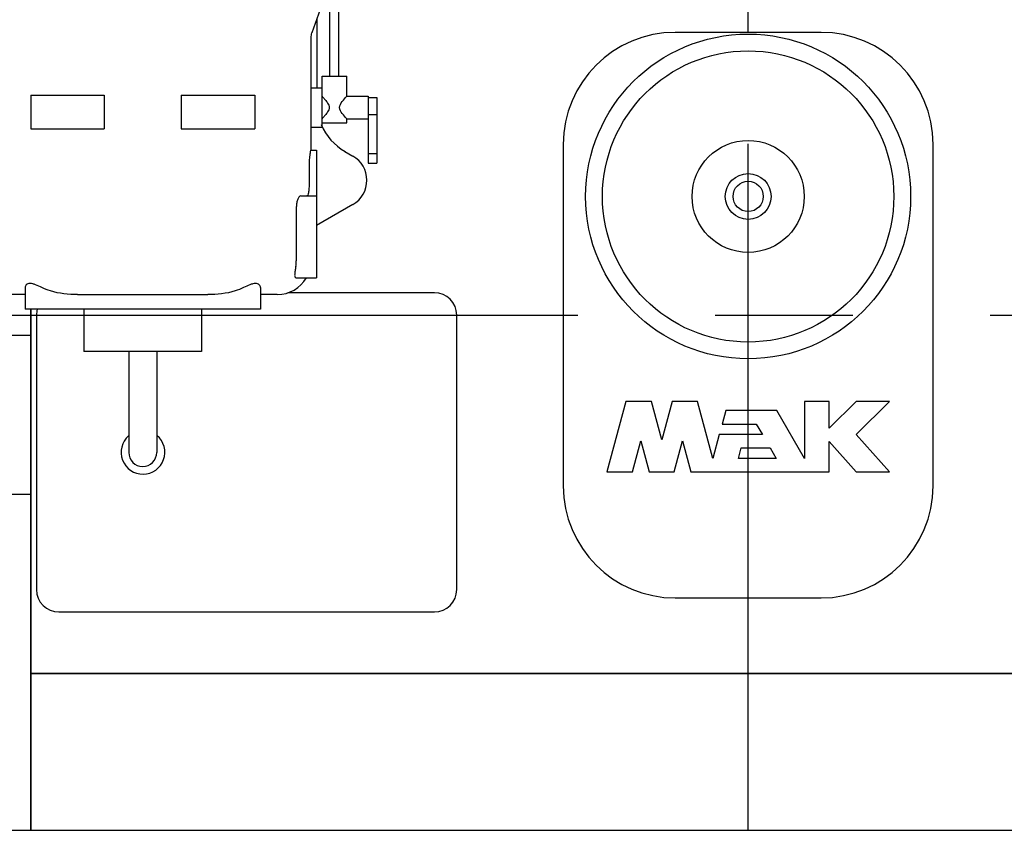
# Model space of a CAD drawing. Header units: millimetres. Extents: x 0 to 1189, y 0 to 841.
# Tile 37 of 135: x 396 to 432, y 250 to 279. Entities that reach past the tile are written whole.
import ezdxf

# ---------------------------------------------------------------- set-up
doc = ezdxf.new("R2010")
doc.units = ezdxf.units.MM
doc.header["$LTSCALE"] = 65.395
doc.linetypes.add('CENTER', pattern=[0.6, 0.375, -0.075, 0.075, -0.075])
for name, color, linetype in [('25007_030000_IMO-2_SKL_PBL1929', 7, 'CONTINUOUS'), ('25007_060000_IMO-2_SKL_PBL1882', 7, 'CONTINUOUS'), ('25007_060000_IMO-2_SKL_PBL1883', 7, 'CONTINUOUS'), ('25007_060000_IMO-2_SKL_PBL1884', 7, 'CONTINUOUS'), ('25007_060000_IMO-2_SKL_PBL1885', 7, 'CONTINUOUS'), ('25007_060000_IMO-2_SKL_PBL1886', 7, 'CONTINUOUS'), ('25007_060000_IMO-2_SKL_PBL1887', 7, 'CONTINUOUS'), ('25007_060000_IMO-2_SKL_PBL1888', 7, 'CONTINUOUS'), ('25007_060000_IMO-2_SKL_PBL1889', 7, 'CONTINUOUS'), ('25007_060000_IMO-2_SKL_PBL1891', 7, 'CONTINUOUS'), ('25007_060000_IMO-2_SKL_PBL1892', 7, 'CONTINUOUS'), ('25007_060000_IMO-2_SKL_PBL1894', 7, 'CONTINUOUS'), ('25007_060000_IMO-2_SKL_PBL1896', 7, 'CONTINUOUS'), ('25007_060000_IMO-2_SKL_PBL1897', 7, 'CONTINUOUS'), ('25007_060000_IMO-2_SKL_PBL1898', 7, 'CONTINUOUS'), ('25007_060000_IMO-2_SKL_PBL1899', 7, 'CONTINUOUS'), ('25007_060000_TLKGS_KGS_V_ABL1728', 7, 'CONTINUOUS'), ('25007_061000_TLKGS_KGS_V_ABL1762', 7, 'CONTINUOUS'), ('25007_062000_TLKGS_KGS_TL_V_ABL1729', 7, 'CONTINUOUS'), ('25007_116500_03_SIMPLE1_A_ABL1890', 7, 'CONTINUOUS'), ('25007_210700_21_SIMPLE1_A_ABL1928', 7, 'CONTINUOUS'), ('25007_452000_10_SIMPLE1_A_ABL1877', 7, 'CONTINUOUS'), ('25007_634500_05_SIMPLE1_A_ABL1865', 7, 'CONTINUOUS'), ('25007_634500_05_SIMPLE1_T1_A_PBL1866', 7, 'CONTINUOUS'), ('25007_641000_05_SIMPLE1_E_ABL1763', 7, 'CONTINUOUS'), ('25007_644000_01_SIMPLE1_C_ABL1811', 7, 'CONTINUOUS'), ('25007_644000_02_SIMPLE1_C_ABL1852', 7, 'CONTINUOUS'), ('25007_724700_04_SIMPLE1_A_ABL1730', 7, 'CONTINUOUS'), ('25007_725500_29_SIMPLE1_X#AF1_ABL1734', 7, 'CONTINUOUS'), ('25007_728000_05_SIMPLE1_F_ABL1740', 7, 'CONTINUOUS'), ('25007_765000_05_SIMPLE1_T1_X_PBL1843', 7, 'CONTINUOUS'), ('25007_765000_05_SIMPLE1_X_ABL1842', 7, 'CONTINUOUS'), ('25007_766000_04_SIMPLE1_X_ABL1895', 7, 'CONTINUOUS'), ('25007_833000_15_SIMPLE1_D_ABL1736', 7, 'CONTINUOUS'), ('25007_833200_01_SIMPLE1_X_ABL1732', 7, 'CONTINUOUS'), ('25007_884500_27_SIMPLE1_X_ABL1893', 7, 'CONTINUOUS'), ('25097_000000_IMO-2_SKL_PBL1901', 7, 'CONTINUOUS'), ('25097_000000_IMO-2_SKL_PBL1902', 7, 'CONTINUOUS'), ('25097_000000_IMO-2_SKL_PBL1903', 7, 'CONTINUOUS'), ('25097_000000_IMO-2_SKL_PBL1905', 7, 'CONTINUOUS'), ('25097_000000_IMO-2_SKL_PBL1907', 7, 'CONTINUOUS'), ('25097_000000_IMO-2_SKL_PBL1909', 7, 'CONTINUOUS'), ('25097_000000_IMO-2_SKL_PBL1910', 7, 'CONTINUOUS'), ('25097_000000_IMO-2_SKL_PBL1913', 7, 'CONTINUOUS'), ('25097_000000_TLKGS_MARKETING_ABL1723', 7, 'CONTINUOUS'), ('25097_000000_TRENNSTELLEN_TLKGS_PBL1904', 7, 'CONTINUOUS'), ('25097_030000_TLKGS_V_ABL1724', 7, 'CONTINUOUS'), ('25097_100000_TLKGS_V_ABL1879', 7, 'CONTINUOUS'), ('25097_111000_21_SIMPLE1_A_ABL1880', 7, 'CONTINUOUS'), ('25097_111000_21_SIMPLE1_T1_A_PBL1881', 7, 'CONTINUOUS'), ('25097_111200_24_SIMPLE1_T11_X_PBL2885', 7, 'CONTINUOUS'), ('25097_111200_24_SIMPLE1_T5_X_PBL1923', 7, 'CONTINUOUS'), ('25097_111200_24_SIMPLE1_T9_X_PBL1914', 7, 'CONTINUOUS'), ('25097_111200_24_SIMPLE1_X_ABL1906', 7, 'CONTINUOUS'), ('25097_171000_21_SIMPLE1_A_ABL1900', 7, 'CONTINUOUS'), ('25097_200000_TLKGS_V_ABL1927', 7, 'CONTINUOUS'), ('25097_700000_TLKGS_V_ABL1725', 7, 'CONTINUOUS'), ('25097_727000_27_SIMPLE1_B_ABL1726', 7, 'CONTINUOUS'), ('25097_727200_01_SIMPLE1_X_ABL1908', 7, 'CONTINUOUS'), ('25097_800000_TLKGS_V_ABL1911', 7, 'CONTINUOUS'), ('25097_832000_02_SIMPLE1_C_ABL1912', 7, 'CONTINUOUS'), ('9M25C_GENSET_STD_GRUNDRAHMEN_ABL1805', 7, 'CONTINUOUS'), ('9M25C_GENSET_STD_GRUNDRAHMEN_T1_PBL1806', 7, 'CONTINUOUS'), ('9M25C_GENSET_STD_VERROHRUNG_ABL1743', 7, 'CONTINUOUS'), ('new_view_7_VBL1720', 7, 'CONTINUOUS')]:
    doc.layers.add(name, color=color, linetype=linetype)

# ---------------------------------------------------------------- blocks, each defined once
blk = doc.blocks.new('25097_000000_IMO-2_SKL_PBL1910', base_point=(488.34, 279.1))
at = {"layer": '25097_000000_IMO-2_SKL_PBL1910', "color": 40, "linetype": 'Continuous'}
for p, q in [((396.8, 249.6), (396.8, 268.216)), ((396.8, 255.2), (579.88, 255.2))]:
    blk.add_line(p, q, dxfattribs=at)
blk = doc.blocks.new('25097_727000_27_SIMPLE1_B_ABL1726', base_point=(467.675, 307.393))
at = {"layer": '25097_000000_IMO-2_SKL_PBL1910'}
blk.add_blockref('25097_000000_IMO-2_SKL_PBL1910', (488.34, 279.1), dxfattribs=at)
blk = doc.blocks.new('25097_000000_IMO-2_SKL_PBL1909', base_point=(488.34, 279.1))
at = {"layer": '25097_000000_IMO-2_SKL_PBL1909', "color": 40, "linetype": 'Continuous'}
for p, q in [((396.8, 249.6), (396.8, 268.216)), ((396.8, 255.2), (579.88, 255.2))]:
    blk.add_line(p, q, dxfattribs=at)
blk = doc.blocks.new('25097_727200_01_SIMPLE1_X_ABL1908', base_point=(488.34, 282.3801))
at = {"layer": '25097_000000_IMO-2_SKL_PBL1909'}
blk.add_blockref('25097_000000_IMO-2_SKL_PBL1909', (488.34, 279.1), dxfattribs=at)
blk = doc.blocks.new('25097_700000_TLKGS_V_ABL1725', base_point=(467.675, 307.393))
at = {"layer": '25097_727000_27_SIMPLE1_B_ABL1726'}
blk.add_blockref('25097_727000_27_SIMPLE1_B_ABL1726', (467.675, 307.393), dxfattribs=at)
at = {"layer": '25097_727200_01_SIMPLE1_X_ABL1908'}
blk.add_blockref('25097_727200_01_SIMPLE1_X_ABL1908', (488.34, 282.38), dxfattribs=at)
blk = doc.blocks.new('25097_111000_21_SIMPLE1_T1_A_PBL1881', base_point=(488.7, 279.1))
at = {"layer": '25097_111000_21_SIMPLE1_T1_A_PBL1881', "color": 7, "linetype": 'Continuous'}
for p, q in [((396.8, 268.216), (396.8, 249.6)), ((579.88, 255.2), (396.8, 255.2))]:
    blk.add_line(p, q, dxfattribs=at)
blk = doc.blocks.new('25097_000000_IMO-2_SKL_PBL1905', base_point=(488.34, 279.1))
at = {"layer": '25097_000000_IMO-2_SKL_PBL1905', "color": 40, "linetype": 'Continuous'}
for p, q in [((396.8, 249.6), (396.8, 268.216)), ((396.8, 255.2), (579.88, 255.2))]:
    blk.add_line(p, q, dxfattribs=at)
blk = doc.blocks.new('25097_111000_21_SIMPLE1_A_ABL1880', base_point=(488.7, 282.38))
at = {"layer": '25097_000000_IMO-2_SKL_PBL1905'}
blk.add_blockref('25097_000000_IMO-2_SKL_PBL1905', (488.34, 279.1), dxfattribs=at)
at = {"layer": '25097_111000_21_SIMPLE1_T1_A_PBL1881'}
blk.add_blockref('25097_111000_21_SIMPLE1_T1_A_PBL1881', (488.7, 279.1), dxfattribs=at)
blk = doc.blocks.new('25097_000000_IMO-2_SKL_PBL1901', base_point=(488.34, 279.1))
at = {"layer": '25097_000000_IMO-2_SKL_PBL1901', "color": 40, "linetype": 'Continuous'}
for p, q in [((396.8, 249.6), (396.8, 268.216)), ((396.8, 255.2), (579.88, 255.2))]:
    blk.add_line(p, q, dxfattribs=at)
blk = doc.blocks.new('25097_171000_21_SIMPLE1_A_ABL1900', base_point=(488.34, 282.38))
at = {"layer": '25097_000000_IMO-2_SKL_PBL1901'}
blk.add_blockref('25097_000000_IMO-2_SKL_PBL1901', (488.34, 279.1), dxfattribs=at)
blk = doc.blocks.new('25097_000000_IMO-2_SKL_PBL1907', base_point=(488.34, 279.1))
at = {"layer": '25097_000000_IMO-2_SKL_PBL1907', "color": 40, "linetype": 'Continuous'}
for p, q in [((396.8, 249.6), (396.8, 268.216)), ((396.8, 255.2), (579.88, 255.2))]:
    blk.add_line(p, q, dxfattribs=at)
blk = doc.blocks.new('25097_111200_24_SIMPLE1_T9_X_PBL1914', base_point=(404.5, 263.1))
at = {"layer": '25097_111200_24_SIMPLE1_T9_X_PBL1914', "color": 7, "linetype": 'Continuous'}
for p, q in [((411.2, 268.8), (405.976, 268.8)), ((397, 268), (397, 258.2)), ((412, 258.2), (412, 268)), ((397.8, 257.4), (411.2, 257.4))]:
    blk.add_line(p, q, dxfattribs=at)
for centre, start, end in [((411.2, 268), 0, 90), ((397.8, 268), 164.2551, 180), ((397.8, 258.2), 180, 270), ((411.2, 258.2), 270, 360)]:
    blk.add_arc(centre, 0.8, start, end, dxfattribs=at)
blk = doc.blocks.new('25097_111200_24_SIMPLE1_T5_X_PBL1923', base_point=(422.4, 268))
at = {"layer": '25097_111200_24_SIMPLE1_T5_X_PBL1923', "color": 7, "linetype": 'Continuous'}
for p, q in [((425, 278.1), (419.8, 278.1)), ((415.8, 274.1), (415.8, 261.9)), ((429, 261.9), (429, 274.1)), ((418.035, 264.92), (417.36, 262.4)), ((418.946, 264.92), (418.035, 264.92)), ((419.314, 263.546), (418.946, 264.92)), ((419.682, 264.92), (419.314, 263.546)), ((420.593, 264.92), (419.682, 264.92)), ((421.14, 262.88), (420.593, 264.92)), ((424.416, 264.92), (424.416, 262.88)), ((425.296, 264.92), (424.416, 264.92)), ((425.296, 263.96), (425.296, 264.92)), ((426.256, 264.92), (425.296, 263.96)), ((426.256, 263.736), (427.44, 264.92)), ((427.44, 264.92), (426.256, 264.92)), ((421.599, 264.592), (421.47, 264.112)), ((423.428, 264.592), (421.599, 264.592)), ((424.416, 262.88), (423.428, 264.592)), ((421.47, 264.112), (422.689, 264.112)), ((422.689, 264.112), (422.906, 263.736)), ((421.369, 263.736), (421.14, 262.88)), ((422.906, 263.736), (421.369, 263.736)), ((427.44, 262.4), (426.256, 263.736)), ((418.271, 262.4), (418.567, 263.506)), ((418.567, 263.506), (418.864, 262.4)), ((419.765, 262.4), (420.061, 263.506)), ((420.061, 263.506), (420.358, 262.4)), ((422.051, 262.88), (422.152, 263.256)), ((422.152, 263.256), (423.183, 263.256)), ((423.183, 263.256), (423.4, 262.88)), ((425.296, 262.4), (425.296, 263.483)), ((425.296, 263.483), (426.256, 262.4)), ((423.4, 262.88), (422.051, 262.88)), ((417.36, 262.4), (418.271, 262.4)), ((418.864, 262.4), (419.765, 262.4)), ((420.358, 262.4), (425.296, 262.4)), ((426.256, 262.4), (427.44, 262.4)), ((419.8, 257.9), (425, 257.9))]:
    blk.add_line(p, q, dxfattribs=at)
for radius in [5.8, 5.2, 2, 0.818, 0.54]:
    blk.add_circle((422.4, 272.24), radius, dxfattribs=at)
for centre, start, end in [((419.8, 274.1), 90, 180), ((425, 274.1), 0, 90), ((419.8, 261.9), 180, 270), ((425, 261.9), 270, 360)]:
    blk.add_arc(centre, 4, start, end, dxfattribs=at)
blk = doc.blocks.new('25097_111200_24_SIMPLE1_T11_X_PBL2885', base_point=(400.793, 263.694))
at = {"layer": '25097_111200_24_SIMPLE1_T11_X_PBL2885', "color": 7, "linetype": 'Continuous'}
blk.add_arc((400.8, 263.1), 0.78, 131.1334, 50.2932, dxfattribs=at)
blk = doc.blocks.new('25097_111200_24_SIMPLE1_X_ABL1906', base_point=(488.34, 279.1))
at = {"layer": '25097_000000_IMO-2_SKL_PBL1907'}
blk.add_blockref('25097_000000_IMO-2_SKL_PBL1907', (488.34, 279.1), dxfattribs=at)
at = {"layer": '25097_111200_24_SIMPLE1_T11_X_PBL2885'}
blk.add_blockref('25097_111200_24_SIMPLE1_T11_X_PBL2885', (400.793, 263.694), dxfattribs=at)
at = {"layer": '25097_111200_24_SIMPLE1_T5_X_PBL1923'}
blk.add_blockref('25097_111200_24_SIMPLE1_T5_X_PBL1923', (422.4, 268), dxfattribs=at)
at = {"layer": '25097_111200_24_SIMPLE1_T9_X_PBL1914'}
blk.add_blockref('25097_111200_24_SIMPLE1_T9_X_PBL1914', (404.5, 263.1), dxfattribs=at)
blk = doc.blocks.new('25097_100000_TLKGS_V_ABL1879', base_point=(488.7, 282.3801))
at = {"layer": '25097_111000_21_SIMPLE1_A_ABL1880'}
blk.add_blockref('25097_111000_21_SIMPLE1_A_ABL1880', (488.7, 282.3801), dxfattribs=at)
at = {"layer": '25097_111200_24_SIMPLE1_X_ABL1906'}
blk.add_blockref('25097_111200_24_SIMPLE1_X_ABL1906', (488.34, 279.1), dxfattribs=at)
at = {"layer": '25097_171000_21_SIMPLE1_A_ABL1900'}
blk.add_blockref('25097_171000_21_SIMPLE1_A_ABL1900', (488.34, 282.3801), dxfattribs=at)
blk = doc.blocks.new('25097_000000_IMO-2_SKL_PBL1913', base_point=(488.34, 279.1))
at = {"layer": '25097_000000_IMO-2_SKL_PBL1913', "color": 40, "linetype": 'Continuous'}
for p, q in [((396.8, 249.6), (396.8, 268.216)), ((396.8, 255.2), (579.88, 255.2))]:
    blk.add_line(p, q, dxfattribs=at)
blk = doc.blocks.new('25097_832000_02_SIMPLE1_C_ABL1912', base_point=(488.34, 282.38))
at = {"layer": '25097_000000_IMO-2_SKL_PBL1913'}
blk.add_blockref('25097_000000_IMO-2_SKL_PBL1913', (488.34, 279.1), dxfattribs=at)
blk = doc.blocks.new('25097_800000_TLKGS_V_ABL1911', base_point=(488.34, 282.3801))
at = {"layer": '25097_832000_02_SIMPLE1_C_ABL1912'}
blk.add_blockref('25097_832000_02_SIMPLE1_C_ABL1912', (488.34, 282.3801), dxfattribs=at)
blk = doc.blocks.new('25007_030000_IMO-2_SKL_PBL1929', base_point=(422.4, 268.04))
at = {"layer": '25007_030000_IMO-2_SKL_PBL1929', "color": 40, "linetype": 'Continuous'}
for p, q in [((422.4, 286.04), (422.4, 286.48)), ((422.4, 278.1), (422.4, 283.28)), ((422.4, 249.6), (422.4, 257.9))]:
    blk.add_line(p, q, dxfattribs=at)
blk = doc.blocks.new('25007_210700_21_SIMPLE1_A_ABL1928', base_point=(422.4, 268.04))
at = {"layer": '25007_030000_IMO-2_SKL_PBL1929'}
blk.add_blockref('25007_030000_IMO-2_SKL_PBL1929', (422.4, 268.04), dxfattribs=at)
blk = doc.blocks.new('25097_200000_TLKGS_V_ABL1927', base_point=(491.2, 274.9))
at = {"layer": '25007_210700_21_SIMPLE1_A_ABL1928'}
blk.add_blockref('25007_210700_21_SIMPLE1_A_ABL1928', (422.4, 268.04), dxfattribs=at)
blk = doc.blocks.new('25097_030000_TLKGS_V_ABL1724', base_point=(468.035, 307.393))
at = {"layer": '25097_100000_TLKGS_V_ABL1879'}
blk.add_blockref('25097_100000_TLKGS_V_ABL1879', (488.7, 282.38), dxfattribs=at)
at = {"layer": '25097_200000_TLKGS_V_ABL1927'}
blk.add_blockref('25097_200000_TLKGS_V_ABL1927', (491.2, 274.9), dxfattribs=at)
at = {"layer": '25097_700000_TLKGS_V_ABL1725'}
blk.add_blockref('25097_700000_TLKGS_V_ABL1725', (467.675, 307.393), dxfattribs=at)
at = {"layer": '25097_800000_TLKGS_V_ABL1911'}
blk.add_blockref('25097_800000_TLKGS_V_ABL1911', (488.34, 282.38), dxfattribs=at)
blk = doc.blocks.new('25007_060000_IMO-2_SKL_PBL1889', base_point=(413.9, 279.1))
at = {"layer": '25007_060000_IMO-2_SKL_PBL1889', "color": 40, "linetype": 'Continuous'}
for p, q in [((396.8, 249.6), (396.8, 268.216)), ((396.8, 255.2), (431, 255.2))]:
    blk.add_line(p, q, dxfattribs=at)
blk = doc.blocks.new('25007_724700_04_SIMPLE1_A_ABL1730', base_point=(383.661, 293.421))
at = {"layer": '25007_060000_IMO-2_SKL_PBL1889'}
blk.add_blockref('25007_060000_IMO-2_SKL_PBL1889', (413.9, 279.1), dxfattribs=at)
blk = doc.blocks.new('25007_060000_IMO-2_SKL_PBL1886', base_point=(413.9, 279.1))
at = {"layer": '25007_060000_IMO-2_SKL_PBL1886', "color": 40, "linetype": 'Continuous'}
for p, q in [((396.8, 249.6), (396.8, 268.216)), ((396.8, 255.2), (431, 255.2))]:
    blk.add_line(p, q, dxfattribs=at)
blk = doc.blocks.new('25007_833200_01_SIMPLE1_X_ABL1732', base_point=(397.327, 279.1))
at = {"layer": '25007_060000_IMO-2_SKL_PBL1886'}
blk.add_blockref('25007_060000_IMO-2_SKL_PBL1886', (413.9, 279.1), dxfattribs=at)
blk = doc.blocks.new('25007_060000_IMO-2_SKL_PBL1888', base_point=(413.9, 279.1))
at = {"layer": '25007_060000_IMO-2_SKL_PBL1888', "color": 40, "linetype": 'Continuous'}
for p, q in [((396.8, 249.6), (396.8, 268.216)), ((396.8, 255.2), (431, 255.2))]:
    blk.add_line(p, q, dxfattribs=at)
blk = doc.blocks.new('25007_725500_29_SIMPLE1_X#AF1_ABL1734', base_point=(391.971, 307.239))
at = {"layer": '25007_060000_IMO-2_SKL_PBL1888'}
blk.add_blockref('25007_060000_IMO-2_SKL_PBL1888', (413.9, 279.1), dxfattribs=at)
blk = doc.blocks.new('25007_060000_IMO-2_SKL_PBL1892', base_point=(413.9, 279.1))
at = {"layer": '25007_060000_IMO-2_SKL_PBL1892', "color": 40, "linetype": 'Continuous'}
for p, q in [((396.8, 249.6), (396.8, 268.216)), ((396.8, 255.2), (431, 255.2))]:
    blk.add_line(p, q, dxfattribs=at)
blk = doc.blocks.new('25007_833000_15_SIMPLE1_D_ABL1736', base_point=(398.54, 283.27))
at = {"layer": '25007_060000_IMO-2_SKL_PBL1892'}
blk.add_blockref('25007_060000_IMO-2_SKL_PBL1892', (413.9, 279.1), dxfattribs=at)
blk = doc.blocks.new('25007_060000_IMO-2_SKL_PBL1887', base_point=(413.9, 279.1))
at = {"layer": '25007_060000_IMO-2_SKL_PBL1887', "color": 40, "linetype": 'Continuous'}
for p, q in [((396.8, 249.6), (396.8, 268.216)), ((396.8, 255.2), (431, 255.2))]:
    blk.add_line(p, q, dxfattribs=at)
blk = doc.blocks.new('25007_728000_05_SIMPLE1_F_ABL1740', base_point=(398.56, 284.9))
at = {"layer": '25007_060000_IMO-2_SKL_PBL1887'}
blk.add_blockref('25007_060000_IMO-2_SKL_PBL1887', (413.9, 279.1), dxfattribs=at)
blk = doc.blocks.new('25007_060000_IMO-2_SKL_PBL1891', base_point=(413.9, 279.1))
at = {"layer": '25007_060000_IMO-2_SKL_PBL1891', "color": 40, "linetype": 'Continuous'}
for p, q in [((396.8, 249.6), (396.8, 268.216)), ((396.8, 255.2), (431, 255.2))]:
    blk.add_line(p, q, dxfattribs=at)
blk = doc.blocks.new('25007_116500_03_SIMPLE1_A_ABL1890', base_point=(413.9, 295.16))
at = {"layer": '25007_060000_IMO-2_SKL_PBL1891'}
blk.add_blockref('25007_060000_IMO-2_SKL_PBL1891', (413.9, 279.1), dxfattribs=at)
blk = doc.blocks.new('25007_062000_TLKGS_KGS_TL_V_ABL1729', base_point=(383.661, 307.239))
at = {"layer": '25007_116500_03_SIMPLE1_A_ABL1890'}
blk.add_blockref('25007_116500_03_SIMPLE1_A_ABL1890', (413.9, 295.16), dxfattribs=at)
at = {"layer": '25007_724700_04_SIMPLE1_A_ABL1730'}
blk.add_blockref('25007_724700_04_SIMPLE1_A_ABL1730', (383.661, 293.421), dxfattribs=at)
at = {"layer": '25007_725500_29_SIMPLE1_X#AF1_ABL1734'}
blk.add_blockref('25007_725500_29_SIMPLE1_X#AF1_ABL1734', (391.971, 307.239), dxfattribs=at)
at = {"layer": '25007_728000_05_SIMPLE1_F_ABL1740'}
blk.add_blockref('25007_728000_05_SIMPLE1_F_ABL1740', (398.56, 284.9), dxfattribs=at)
at = {"layer": '25007_833000_15_SIMPLE1_D_ABL1736'}
blk.add_blockref('25007_833000_15_SIMPLE1_D_ABL1736', (398.54, 283.27), dxfattribs=at)
at = {"layer": '25007_833200_01_SIMPLE1_X_ABL1732'}
blk.add_blockref('25007_833200_01_SIMPLE1_X_ABL1732', (397.327, 279.1), dxfattribs=at)
blk = doc.blocks.new('25007_060000_IMO-2_SKL_PBL1885', base_point=(413.9, 279.1))
at = {"layer": '25007_060000_IMO-2_SKL_PBL1885', "color": 40, "linetype": 'Continuous'}
for p, q in [((396.8, 249.6), (396.8, 268.216)), ((396.8, 255.2), (431, 255.2))]:
    blk.add_line(p, q, dxfattribs=at)
blk = doc.blocks.new('25007_641000_05_SIMPLE1_E_ABL1763', base_point=(407.18, 279.1))
at = {"layer": '25007_060000_IMO-2_SKL_PBL1885'}
blk.add_blockref('25007_060000_IMO-2_SKL_PBL1885', (413.9, 279.1), dxfattribs=at)
blk = doc.blocks.new('25007_060000_IMO-2_SKL_PBL1897', base_point=(413.9, 279.1))
at = {"layer": '25007_060000_IMO-2_SKL_PBL1897', "color": 40, "linetype": 'Continuous'}
for p, q in [((396.8, 249.6), (396.8, 268.216)), ((396.8, 255.2), (431, 255.2))]:
    blk.add_line(p, q, dxfattribs=at)
blk = doc.blocks.new('25007_644000_01_SIMPLE1_C_ABL1811', base_point=(407.56, 279.1))
at = {"layer": '25007_060000_IMO-2_SKL_PBL1897'}
blk.add_blockref('25007_060000_IMO-2_SKL_PBL1897', (413.9, 279.1), dxfattribs=at)
blk = doc.blocks.new('25007_765000_05_SIMPLE1_T1_X_PBL1843', base_point=(401.502, 277.956))
at = {"layer": '25007_765000_05_SIMPLE1_T1_X_PBL1843', "color": 7, "linetype": 'Continuous'}
for p, q in [((399.712, 292.816), (399.56, 292.392)), ((399.712, 292.816), (401.872, 292.816)), ((401.872, 292.816), (402.024, 292.392)), ((399.56, 292.392), (402.024, 292.392)), ((405.492, 292.051), (405.492, 291.767)), ((408.732, 292.051), (405.492, 292.051)), ((408.732, 292.051), (408.732, 291.767)), ((405.443, 291.767), (409.121, 291.767)), ((409.583, 291.774), (409.527, 291.768)), ((409.597, 291.775), (409.583, 291.774)), ((405.638, 291.447), (409.121, 291.447)), ((408.732, 291.447), (408.732, 289.056)), ((409.372, 290.967), (409.372, 288.327)), ((409.692, 290.969), (409.692, 288.327)), ((409.772, 290.476), (409.772, 290.975)), ((409.272, 289.956), (409.272, 290.476)), ((409.272, 290.476), (409.372, 290.476)), ((409.692, 290.476), (409.952, 290.476)), ((409.952, 289.676), (409.952, 290.476)), ((408.732, 290.116), (409.272, 290.116)), ((393.492, 287.816), (393.492, 289.816)), ((393.492, 289.816), (408.092, 289.816)), ((397.768, 287.816), (397.768, 289.816)), ((403.816, 287.816), (403.816, 289.816)), ((408.092, 287.816), (408.092, 289.816)), ((408.732, 289.716), (409.272, 289.716)), ((409.272, 289.676), (409.272, 289.876)), ((409.272, 289.676), (409.372, 289.676)), ((409.692, 289.676), (409.952, 289.676)), ((409.772, 288.327), (409.772, 289.676)), ((408.732, 289.056), (408.092, 289.056)), ((408.092, 288.936), (408.212, 288.936)), ((408.212, 288.816), (408.092, 288.816)), ((408.332, 285.256), (408.332, 288.696)), ((408.452, 288.696), (408.452, 285.256)), ((409.252, 287.767), (409.252, 288.327)), ((409.252, 288.327), (409.812, 288.327)), ((409.532, 287.767), (409.532, 288.327)), ((409.812, 287.767), (409.812, 288.327)), ((393.492, 287.816), (408.092, 287.816)), ((394.032, 287.816), (394.292, 286.846)), ((407.552, 287.816), (407.292, 286.846)), ((408.452, 287.767), (410.972, 287.767)), ((410.972, 287.767), (410.972, 285.287)), ((394.292, 286.846), (394.292, 279.518)), ((396.792, 286.846), (394.292, 286.846)), ((396.792, 286.856), (396.792, 285.656)), ((396.792, 286.856), (399.261, 286.856)), ((399.273, 286.846), (399.261, 286.856)), ((399.273, 286.846), (399.273, 285.656)), ((399.273, 286.846), (402.311, 286.846)), ((402.323, 286.856), (402.311, 286.846)), ((402.311, 286.846), (402.311, 285.656)), ((402.323, 286.856), (404.792, 286.856)), ((404.792, 286.856), (404.792, 285.656)), ((404.792, 286.846), (407.292, 286.846)), ((407.292, 286.846), (407.292, 279.518)), ((407.483, 286.66), (407.292, 286.662)), ((407.48, 286.34), (407.292, 286.342)), ((407.672, 285.216), (407.672, 285.86)), ((407.992, 285.216), (407.992, 285.86)), ((396.792, 285.656), (399.273, 285.656)), ((402.311, 285.656), (404.792, 285.656)), ((407.392, 284.016), (407.392, 285.216)), ((407.392, 285.216), (408.272, 285.216)), ((408.272, 284.016), (408.272, 285.216)), ((408.452, 285.256), (408.332, 285.256)), ((408.452, 285.287), (410.972, 285.287)), ((409.452, 282.999), (409.452, 285.287)), ((409.772, 282.999), (409.772, 285.287)), ((407.292, 284.016), (407.392, 284.016)), ((408.272, 284.016), (409.032, 284.016)), ((409.032, 284.016), (409.032, 283.216)), ((407.292, 283.216), (407.392, 283.216)), ((407.392, 283.056), (407.392, 283.216)), ((407.392, 283.056), (408.272, 283.056)), ((408.272, 283.056), (408.272, 283.216)), ((408.272, 283.216), (409.032, 283.216)), ((407.292, 282.658), (407.761, 282.388)), ((407.886, 282.428), (409.338, 282.519)), ((407.916, 282.109), (409.358, 282.2)), ((408.213, 282.128), (408.291, 282.082)), ((407.472, 276.532), (407.472, 281.628)), ((407.792, 276.532), (407.792, 281.628)), ((408.292, 280.35), (408.007, 280.185)), ((394.34, 279.245), (394.763, 278.08)), ((407.244, 279.245), (406.821, 278.08)), ((407.007, 278.453), (407.007, 276.116)), ((394.792, 277.916), (394.792, 273.365)), ((406.792, 277.916), (406.792, 273.896)), ((407.192, 274.716), (407.192, 276.532)), ((407.192, 276.532), (408.072, 276.532)), ((408.072, 275.816), (408.072, 276.532)), ((406.792, 276.116), (407.192, 276.116)), ((392.112, 267.616), (392.112, 275.616)), ((393.112, 275.616), (392.112, 275.616)), ((393.112, 267.616), (393.112, 275.616)), ((396.792, 275.856), (396.792, 274.656)), ((396.792, 275.856), (399.416, 275.856)), ((399.416, 275.856), (399.416, 274.656)), ((402.168, 275.856), (402.168, 274.656)), ((402.168, 275.856), (404.792, 275.856)), ((404.792, 275.856), (404.792, 274.656)), ((408.072, 275.816), (408.832, 275.816)), ((408.832, 275.816), (408.832, 273.432)), ((408.832, 275.769), (409.152, 275.769)), ((409.152, 275.769), (409.152, 273.432)), ((408.832, 275.165), (409.152, 275.165)), ((407.192, 274.872), (408.072, 274.872)), ((408.072, 274.872), (408.072, 275.016)), ((408.072, 275.016), (408.832, 275.016)), ((396.792, 274.656), (399.416, 274.656)), ((402.168, 274.656), (404.792, 274.656)), ((406.792, 274.716), (407.192, 274.716)), ((392.112, 274.386), (392.032, 274.386)), ((394.792, 273.856), (393.112, 273.856)), ((406.787, 273.896), (406.992, 273.896)), ((406.992, 273.896), (406.992, 269.336)), ((408.01, 273.845), (408.29, 273.684)), ((408.832, 273.774), (409.152, 273.774)), ((408.832, 273.432), (409.152, 273.432)), ((406.727, 273.256), (406.727, 272.656)), ((406.435, 272.256), (406.992, 272.256)), ((406.273, 271.856), (406.273, 269.936)), ((408.292, 271.951), (406.992, 271.2)), ((394.794, 269.867), (394.793, 269.936)), ((394.932, 269.376), (393.112, 269.376)), ((406.263, 269.336), (406.992, 269.336)), ((392.112, 268.846), (392.032, 268.846)), ((396.592, 268.985), (396.592, 268.216)), ((404.992, 268.985), (404.992, 268.216)), ((396.592, 268.736), (395.992, 268.736)), ((398.468, 268.736), (403.116, 268.736)), ((405.592, 268.736), (404.992, 268.736)), ((404.992, 268.216), (396.592, 268.216)), ((398.692, 268.216), (398.692, 266.696)), ((402.892, 268.216), (402.892, 266.696)), ((393.112, 267.616), (392.112, 267.616)), ((402.892, 266.696), (398.692, 266.696)), ((400.292, 266.696), (400.292, 263.096)), ((401.292, 266.696), (401.292, 263.096))]:
    blk.add_line(p, q, dxfattribs=at)
for centre, radius, start, end in [((400.792, 280.461), 11.995, 95.8954, 104.8001), ((400.792, 280.461), 11.995, 75.1999, 84.1046), ((401.386, 278.213), 14.32, 104.8001, 114.0262), ((400.198, 278.213), 14.32, 65.9738, 75.1999), ((408.913, 291.1), 0.432, 32.3628, 32.9543), ((396.378, 289.447), 2.02, 114.0262, 169.4728), ((405.206, 289.447), 2.02, 10.5272, 65.9738), ((408.212, 288.696), 0.24, 0, 90), ((408.212, 288.696), 0.12, 0, 90), ((407.792, 281.216), 1, 300, 60.0419), ((409.007, 278.453), 2, 120, 126.9449), ((409.007, 278.453), 2, 138.8095, 148.706), ((395.092, 279.518), 0.8, 180, 199.9645), ((406.492, 279.518), 0.8, 340.0355, 360), ((409.007, 278.453), 2, 175.255, 180), ((394.312, 277.916), 0.48, 0, 19.9645), ((407.272, 277.916), 0.48, 160.0355, 180), ((409.007, 275.579), 2, 202.7407, 240.1208), ((407.792, 272.817), 1, 300, 60.1208), ((405.172, 269.936), 1.101, 349.5171, 359.9832), ((395.992, 269.936), 1.2, 183.2772, 270), ((405.592, 269.936), 1.2, 270, 330), ((400.792, 263.096), 0.5, 180, 360)]:
    blk.add_arc(centre, radius, start, end, dxfattribs=at)
blk.add_ellipse((408.933, 289.916), major_axis=(0.346, 0), ratio=0.57735, start_param=6.08285, end_param=6.48352, dxfattribs=at)
for points, knots in [([(405.139, 291.648), (405.181, 291.684), (405.277, 291.745), (405.389, 291.767), (405.443, 291.767)], [0, 0, 0, 0, 0.505773, 1, 1, 1, 1]), ([(409.121, 291.767), (409.204, 291.767), (409.377, 291.713), (409.497, 291.583), (409.545, 291.509)], [0, 0, 0, 0, 0.485406, 1, 1, 1, 1]), ([(409.527, 291.768), (409.498, 291.765), (409.443, 291.743), (409.407, 291.696), (409.396, 291.67)], [0, 0, 0, 0, 0.506084, 1, 1, 1, 1]), ([(409.772, 290.975), (409.772, 291.071), (409.772, 291.209), (409.769, 291.382), (409.768, 291.484), (409.765, 291.561), (409.763, 291.636), (409.732, 291.735), (409.645, 291.776), (409.597, 291.775)], [0, 0, 0, 0, 0.325534, 0.466489, 0.582853, 0.66946, 0.727947, 0.838178, 1, 1, 1, 1]), ([(409.121, 291.447), (409.132, 291.447), (409.199, 291.436), (409.249, 291.378), (409.278, 291.331)], [0, 0, 0, 0, 0.168402, 1, 1, 1, 1]), ([(409.278, 291.331), (409.293, 291.307), (409.351, 291.195), (409.372, 291.066), (409.372, 290.967)], [0, 0, 0, 0, 0.221535, 1, 1, 1, 1]), ([(409.545, 291.509), (409.569, 291.471), (409.657, 291.304), (409.692, 291.111), (409.692, 290.967)], [0, 0, 0, 0, 0.238432, 1, 1, 1, 1]), ([(409.701, 291.582), (409.703, 291.602), (409.696, 291.502), (409.697, 291.461), (409.694, 291.338), (409.693, 291.182), (409.692, 291.042), (409.692, 290.969)], [0, 0, 0, 0, 0.098203, 0.199508, 0.326828, 0.64096, 1, 1, 1, 1]), ([(407.992, 285.86), (407.992, 285.958), (407.971, 286.148), (407.878, 286.403), (407.718, 286.601), (407.559, 286.659), (407.483, 286.66)], [0, 0, 0, 0, 0.284257, 0.546251, 0.780028, 1, 1, 1, 1]), ([(407.672, 285.86), (407.672, 285.986), (407.644, 286.159), (407.543, 286.31), (407.494, 286.34), (407.48, 286.34)], [0, 0, 0, 0, 0.703964, 0.919294, 1, 1, 1, 1]), ([(407.392, 284.016), (407.403, 284.004), (407.439, 283.964), (407.508, 283.884), (407.598, 283.773), (407.649, 283.671), (407.649, 283.616)], [0, 0, 0, 0, 0.097647, 0.339837, 0.655065, 1, 1, 1, 1]), ([(408.015, 283.616), (408.015, 283.671), (408.066, 283.773), (408.156, 283.884), (408.225, 283.964), (408.261, 284.004), (408.272, 284.016)], [0, 0, 0, 0, 0.344935, 0.660164, 0.902353, 1, 1, 1, 1]), ([(407.649, 283.616), (407.649, 283.561), (407.598, 283.459), (407.508, 283.348), (407.439, 283.268), (407.403, 283.228), (407.392, 283.216)], [0, 0, 0, 0, 0.344935, 0.660163, 0.902353, 1, 1, 1, 1]), ([(408.272, 283.216), (408.261, 283.228), (408.225, 283.268), (408.156, 283.348), (408.066, 283.459), (408.015, 283.561), (408.015, 283.616)], [0, 0, 0, 0, 0.097647, 0.339837, 0.655065, 1, 1, 1, 1]), ([(409.333, 282.523), (409.35, 282.539), (409.382, 282.595), (409.437, 282.751), (409.452, 282.896), (409.452, 282.999)], [0, 0, 0, 0, 0.140371, 0.378355, 1, 1, 1, 1]), ([(409.358, 282.2), (409.428, 282.204), (409.568, 282.275), (409.688, 282.477), (409.757, 282.723), (409.772, 282.904), (409.772, 282.999)], [0, 0, 0, 0, 0.215561, 0.442948, 0.706961, 1, 1, 1, 1]), ([(407.472, 281.628), (407.472, 281.723), (407.487, 281.904), (407.556, 282.151), (407.676, 282.352), (407.816, 282.423), (407.886, 282.428)], [0, 0, 0, 0, 0.293041, 0.557055, 0.784441, 1, 1, 1, 1]), ([(409.327, 282.517), (409.328, 282.518), (409.33, 282.52), (409.332, 282.522), (409.333, 282.523)], [0, 0, 0, 0, 0.411214, 1, 1, 1, 1]), ([(407.792, 281.628), (407.792, 281.688), (407.799, 281.801), (407.83, 281.952), (407.872, 282.053), (407.904, 282.102), (407.918, 282.111)], [0, 0, 0, 0, 0.352594, 0.666958, 0.900713, 1, 1, 1, 1]), ([(407.192, 275.816), (407.203, 275.804), (407.239, 275.764), (407.308, 275.684), (407.398, 275.573), (407.475, 275.416), (407.398, 275.259), (407.308, 275.148), (407.239, 275.068), (407.203, 275.028), (407.192, 275.016)], [0, 0, 0, 0, 0.048824, 0.16992, 0.327537, 0.5, 0.672463, 0.83008, 0.951176, 1, 1, 1, 1]), ([(407.815, 275.416), (407.815, 275.495), (407.916, 275.64), (408.018, 275.756), (408.072, 275.816)], [0, 0, 0, 0, 0.495813, 1, 1, 1, 1]), ([(408.072, 275.016), (408.018, 275.076), (407.916, 275.192), (407.815, 275.337), (407.815, 275.416)], [0, 0, 0, 0, 0.504187, 1, 1, 1, 1]), ([(406.787, 273.896), (406.783, 273.896), (406.78, 273.872), (406.77, 273.843), (406.761, 273.78), (406.751, 273.704), (406.741, 273.607), (406.73, 273.457), (406.727, 273.338), (406.727, 273.256)], [0, 0, 0, 0, 0.021457, 0.079464, 0.172368, 0.296633, 0.447569, 0.619529, 1, 1, 1, 1]), ([(394.793, 269.936), (394.797, 270.197), (394.836, 270.774), (394.861, 271.666), (394.831, 272.548), (394.792, 273.113), (394.792, 273.365)], [0, 0, 0, 0, 0.228344, 0.505544, 0.779848, 1, 1, 1, 1]), ([(406.727, 272.656), (406.727, 272.605), (406.725, 272.51), (406.711, 272.383), (406.698, 272.303), (406.668, 272.256), (406.654, 272.256)], [0, 0, 0, 0, 0.369969, 0.683428, 0.896842, 1, 1, 1, 1]), ([(406.435, 272.256), (406.413, 272.256), (406.364, 272.222), (406.318, 272.134), (406.282, 272.007), (406.273, 271.909), (406.273, 271.856)], [0, 0, 0, 0, 0.138912, 0.35532, 0.651981, 1, 1, 1, 1]), ([(406.255, 269.736), (406.246, 269.685), (406.229, 269.591), (406.214, 269.479), (406.213, 269.406), (406.219, 269.368), (406.236, 269.341), (406.255, 269.336), (406.263, 269.336)], [0, 0, 0, 0, 0.36337, 0.671268, 0.788492, 0.876534, 0.940755, 1, 1, 1, 1]), ([(397.192, 268.985), (397.119, 269.021), (397.013, 269.074), (396.869, 269.121), (396.755, 269.14), (396.629, 269.11), (396.592, 269.022), (396.592, 268.985)], [0, 0, 0, 0, 0.347239, 0.505692, 0.64327, 0.843606, 1, 1, 1, 1]), ([(398.468, 268.736), (398.141, 268.736), (397.698, 268.777), (397.29, 268.936), (397.192, 268.985)], [0, 0, 0, 0, 0.749494, 1, 1, 1, 1]), ([(404.392, 268.985), (404.294, 268.936), (403.886, 268.777), (403.443, 268.736), (403.116, 268.736)], [0, 0, 0, 0, 0.250506, 1, 1, 1, 1]), ([(404.992, 268.985), (404.992, 269.022), (404.955, 269.11), (404.829, 269.14), (404.715, 269.121), (404.571, 269.074), (404.465, 269.021), (404.392, 268.985)], [0, 0, 0, 0, 0.156394, 0.35673, 0.494307, 0.65276, 1, 1, 1, 1])]:
    blk.add_open_spline(points, degree=3, knots=knots, dxfattribs=at)
blk = doc.blocks.new('25007_060000_IMO-2_SKL_PBL1899', base_point=(413.9, 279.1))
at = {"layer": '25007_060000_IMO-2_SKL_PBL1899', "color": 40, "linetype": 'Continuous'}
for p, q in [((396.8, 249.6), (396.8, 268.216)), ((396.8, 255.2), (431, 255.2))]:
    blk.add_line(p, q, dxfattribs=at)
blk = doc.blocks.new('25007_765000_05_SIMPLE1_X_ABL1842', base_point=(411.116, 279.1))
at = {"layer": '25007_060000_IMO-2_SKL_PBL1899'}
blk.add_blockref('25007_060000_IMO-2_SKL_PBL1899', (413.9, 279.1), dxfattribs=at)
at = {"layer": '25007_765000_05_SIMPLE1_T1_X_PBL1843'}
blk.add_blockref('25007_765000_05_SIMPLE1_T1_X_PBL1843', (401.502, 277.956), dxfattribs=at)
blk = doc.blocks.new('25007_060000_IMO-2_SKL_PBL1898', base_point=(413.9, 279.1))
at = {"layer": '25007_060000_IMO-2_SKL_PBL1898', "color": 40, "linetype": 'Continuous'}
for p, q in [((396.8, 249.6), (396.8, 268.216)), ((396.8, 255.2), (431, 255.2))]:
    blk.add_line(p, q, dxfattribs=at)
blk = doc.blocks.new('25007_644000_02_SIMPLE1_C_ABL1852', base_point=(408.868, 279.1))
at = {"layer": '25007_060000_IMO-2_SKL_PBL1898'}
blk.add_blockref('25007_060000_IMO-2_SKL_PBL1898', (413.9, 279.1), dxfattribs=at)
blk = doc.blocks.new('25007_634500_05_SIMPLE1_T1_A_PBL1866', base_point=(395.64, 259.488))
at = {"layer": '25007_634500_05_SIMPLE1_T1_A_PBL1866', "color": 7, "linetype": 'Continuous'}
for p, q in [((394.48, 265.478), (394.48, 269.376)), ((395.2, 249.6), (395.2, 269.039)), ((396.8, 267.271), (395.2, 267.271)), ((395.2, 266.606), (394.48, 266.606)), ((396.8, 261.6), (395.2, 261.6)), ((394.48, 252.8), (394.48, 254.924)), ((394.8, 252.8), (394.48, 252.8))]:
    blk.add_line(p, q, dxfattribs=at)
blk = doc.blocks.new('25007_060000_IMO-2_SKL_PBL1884', base_point=(413.9, 279.1))
at = {"layer": '25007_060000_IMO-2_SKL_PBL1884', "color": 40, "linetype": 'Continuous'}
for p, q in [((396.8, 249.6), (396.8, 268.216)), ((396.8, 255.2), (431, 255.2))]:
    blk.add_line(p, q, dxfattribs=at)
blk = doc.blocks.new('25007_634500_05_SIMPLE1_A_ABL1865', base_point=(412.74, 279.1))
at = {"layer": '25007_060000_IMO-2_SKL_PBL1884'}
blk.add_blockref('25007_060000_IMO-2_SKL_PBL1884', (413.9, 279.1), dxfattribs=at)
at = {"layer": '25007_634500_05_SIMPLE1_T1_A_PBL1866'}
blk.add_blockref('25007_634500_05_SIMPLE1_T1_A_PBL1866', (395.64, 259.488), dxfattribs=at)
blk = doc.blocks.new('25007_060000_IMO-2_SKL_PBL1883', base_point=(413.9, 279.1))
at = {"layer": '25007_060000_IMO-2_SKL_PBL1883', "color": 40, "linetype": 'Continuous'}
for p, q in [((396.8, 249.6), (396.8, 268.216)), ((396.8, 255.2), (431, 255.2))]:
    blk.add_line(p, q, dxfattribs=at)
blk = doc.blocks.new('25007_452000_10_SIMPLE1_A_ABL1877', base_point=(412.813, 283.756))
at = {"layer": '25007_060000_IMO-2_SKL_PBL1883'}
blk.add_blockref('25007_060000_IMO-2_SKL_PBL1883', (413.9, 279.1), dxfattribs=at)
blk = doc.blocks.new('25007_060000_IMO-2_SKL_PBL1894', base_point=(413.9, 279.1))
at = {"layer": '25007_060000_IMO-2_SKL_PBL1894', "color": 40, "linetype": 'Continuous'}
for p, q in [((396.8, 249.6), (396.8, 268.216)), ((396.8, 255.2), (431, 255.2))]:
    blk.add_line(p, q, dxfattribs=at)
blk = doc.blocks.new('25007_884500_27_SIMPLE1_X_ABL1893', base_point=(423.415, 279.1))
at = {"layer": '25007_060000_IMO-2_SKL_PBL1894'}
blk.add_blockref('25007_060000_IMO-2_SKL_PBL1894', (413.9, 279.1), dxfattribs=at)
blk = doc.blocks.new('25007_060000_IMO-2_SKL_PBL1896', base_point=(413.9, 279.1))
at = {"layer": '25007_060000_IMO-2_SKL_PBL1896', "color": 40, "linetype": 'Continuous'}
for p, q in [((396.8, 249.6), (396.8, 268.216)), ((396.8, 255.2), (431, 255.2))]:
    blk.add_line(p, q, dxfattribs=at)
blk = doc.blocks.new('25007_766000_04_SIMPLE1_X_ABL1895', base_point=(413.9, 279.1))
at = {"layer": '25007_060000_IMO-2_SKL_PBL1896'}
blk.add_blockref('25007_060000_IMO-2_SKL_PBL1896', (413.9, 279.1), dxfattribs=at)
blk = doc.blocks.new('25007_061000_TLKGS_KGS_V_ABL1762', base_point=(416.695, 283.756))
at = {"layer": '25007_452000_10_SIMPLE1_A_ABL1877'}
blk.add_blockref('25007_452000_10_SIMPLE1_A_ABL1877', (412.813, 283.756), dxfattribs=at)
at = {"layer": '25007_634500_05_SIMPLE1_A_ABL1865'}
blk.add_blockref('25007_634500_05_SIMPLE1_A_ABL1865', (412.74, 279.1), dxfattribs=at)
at = {"layer": '25007_641000_05_SIMPLE1_E_ABL1763'}
blk.add_blockref('25007_641000_05_SIMPLE1_E_ABL1763', (407.18, 279.1), dxfattribs=at)
at = {"layer": '25007_644000_01_SIMPLE1_C_ABL1811'}
blk.add_blockref('25007_644000_01_SIMPLE1_C_ABL1811', (407.56, 279.1), dxfattribs=at)
at = {"layer": '25007_644000_02_SIMPLE1_C_ABL1852'}
blk.add_blockref('25007_644000_02_SIMPLE1_C_ABL1852', (408.868, 279.1), dxfattribs=at)
at = {"layer": '25007_765000_05_SIMPLE1_X_ABL1842'}
blk.add_blockref('25007_765000_05_SIMPLE1_X_ABL1842', (411.116, 279.1), dxfattribs=at)
at = {"layer": '25007_766000_04_SIMPLE1_X_ABL1895'}
blk.add_blockref('25007_766000_04_SIMPLE1_X_ABL1895', (413.9, 279.1), dxfattribs=at)
at = {"layer": '25007_884500_27_SIMPLE1_X_ABL1893'}
blk.add_blockref('25007_884500_27_SIMPLE1_X_ABL1893', (423.415, 279.1), dxfattribs=at)
blk = doc.blocks.new('25007_060000_TLKGS_KGS_V_ABL1728', base_point=(393.176, 307.239))
at = {"layer": '25007_061000_TLKGS_KGS_V_ABL1762'}
blk.add_blockref('25007_061000_TLKGS_KGS_V_ABL1762', (416.695, 283.756), dxfattribs=at)
at = {"layer": '25007_062000_TLKGS_KGS_TL_V_ABL1729'}
blk.add_blockref('25007_062000_TLKGS_KGS_TL_V_ABL1729', (383.661, 307.239), dxfattribs=at)
blk = doc.blocks.new('25097_000000_TLKGS_MARKETING_ABL1723', base_point=(458.801, 307.393))
at = {"layer": '25007_060000_TLKGS_KGS_V_ABL1728'}
blk.add_blockref('25007_060000_TLKGS_KGS_V_ABL1728', (393.176, 307.239), dxfattribs=at)
at = {"layer": '25097_030000_TLKGS_V_ABL1724'}
blk.add_blockref('25097_030000_TLKGS_V_ABL1724', (468.035, 307.393), dxfattribs=at)
blk = doc.blocks.new('25007_060000_IMO-2_SKL_PBL1882', base_point=(413.9, 279.1))
at = {"layer": '25007_060000_IMO-2_SKL_PBL1882', "color": 40, "linetype": 'Continuous'}
for p, q in [((396.8, 249.6), (396.8, 268.216)), ((396.8, 255.2), (431, 255.2))]:
    blk.add_line(p, q, dxfattribs=at)
blk = doc.blocks.new('9M25C_GENSET_STD_VERROHRUNG_ABL1743', base_point=(460.11, 264.485))
at = {"layer": '25007_060000_IMO-2_SKL_PBL1882'}
blk.add_blockref('25007_060000_IMO-2_SKL_PBL1882', (413.9, 279.1), dxfattribs=at)
blk = doc.blocks.new('9M25C_GENSET_STD_GRUNDRAHMEN_T1_PBL1806', base_point=(550.2, 233.6))
at = {"layer": '9M25C_GENSET_STD_GRUNDRAHMEN_T1_PBL1806', "color": 7, "linetype": 'Continuous'}
blk.add_line((395.2, 249.6), (539.312, 249.6), dxfattribs=at)
blk = doc.blocks.new('25097_000000_IMO-2_SKL_PBL1902', base_point=(488.34, 279.1))
at = {"layer": '25097_000000_IMO-2_SKL_PBL1902', "color": 40, "linetype": 'Continuous'}
for p, q in [((396.8, 249.6), (396.8, 268.216)), ((396.8, 255.2), (579.88, 255.2))]:
    blk.add_line(p, q, dxfattribs=at)
blk = doc.blocks.new('9M25C_GENSET_STD_GRUNDRAHMEN_ABL1805', base_point=(550.2, 263.1))
at = {"layer": '25097_000000_IMO-2_SKL_PBL1902'}
blk.add_blockref('25097_000000_IMO-2_SKL_PBL1902', (488.34, 279.1), dxfattribs=at)
at = {"layer": '9M25C_GENSET_STD_GRUNDRAHMEN_T1_PBL1806'}
blk.add_blockref('9M25C_GENSET_STD_GRUNDRAHMEN_T1_PBL1806', (550.2, 233.6), dxfattribs=at)
blk = doc.blocks.new('25097_000000_IMO-2_SKL_PBL1903', base_point=(488.34, 284.1))
at = {"layer": '25097_000000_IMO-2_SKL_PBL1903', "color": 2, "linetype": 'CENTER'}
for p, q in [((422.4, 249.6), (422.4, 318.6)), ((391.8, 268), (584.88, 268))]:
    blk.add_line(p, q, dxfattribs=at)
at = {"layer": '25097_000000_IMO-2_SKL_PBL1903', "color": 40, "linetype": 'Continuous'}
for p, q in [((396.8, 249.6), (396.8, 268.216)), ((396.8, 255.2), (579.88, 255.2))]:
    blk.add_line(p, q, dxfattribs=at)
blk = doc.blocks.new('25097_000000_TRENNSTELLEN_TLKGS_PBL1904', base_point=(488.34, 279.1))
at = {"layer": '25097_000000_TRENNSTELLEN_TLKGS_PBL1904', "color": 40, "linetype": 'Continuous'}
for p, q in [((396.8, 249.6), (396.8, 268.216)), ((396.8, 255.2), (579.88, 255.2))]:
    blk.add_line(p, q, dxfattribs=at)
blk = doc.blocks.new('NEW_VIEW_7_VBL1720', base_point=(526.661, 298.333))
at = {"layer": '25097_000000_IMO-2_SKL_PBL1903'}
blk.add_blockref('25097_000000_IMO-2_SKL_PBL1903', (488.34, 284.1), dxfattribs=at)
at = {"layer": '25097_000000_TLKGS_MARKETING_ABL1723'}
blk.add_blockref('25097_000000_TLKGS_MARKETING_ABL1723', (458.801, 307.393), dxfattribs=at)
at = {"layer": '25097_000000_TRENNSTELLEN_TLKGS_PBL1904'}
blk.add_blockref('25097_000000_TRENNSTELLEN_TLKGS_PBL1904', (488.34, 279.1), dxfattribs=at)
at = {"layer": '9M25C_GENSET_STD_GRUNDRAHMEN_ABL1805'}
blk.add_blockref('9M25C_GENSET_STD_GRUNDRAHMEN_ABL1805', (550.2, 263.1), dxfattribs=at)
at = {"layer": '9M25C_GENSET_STD_VERROHRUNG_ABL1743'}
blk.add_blockref('9M25C_GENSET_STD_VERROHRUNG_ABL1743', (460.11, 264.485), dxfattribs=at)

msp = doc.modelspace()

# ---------------------------------------------------------------- block references
at = {"layer": 'new_view_7_VBL1720'}
msp.add_blockref('NEW_VIEW_7_VBL1720', (526.66107, 298.3331), dxfattribs=at)

doc.saveas('drawing.dxf')
